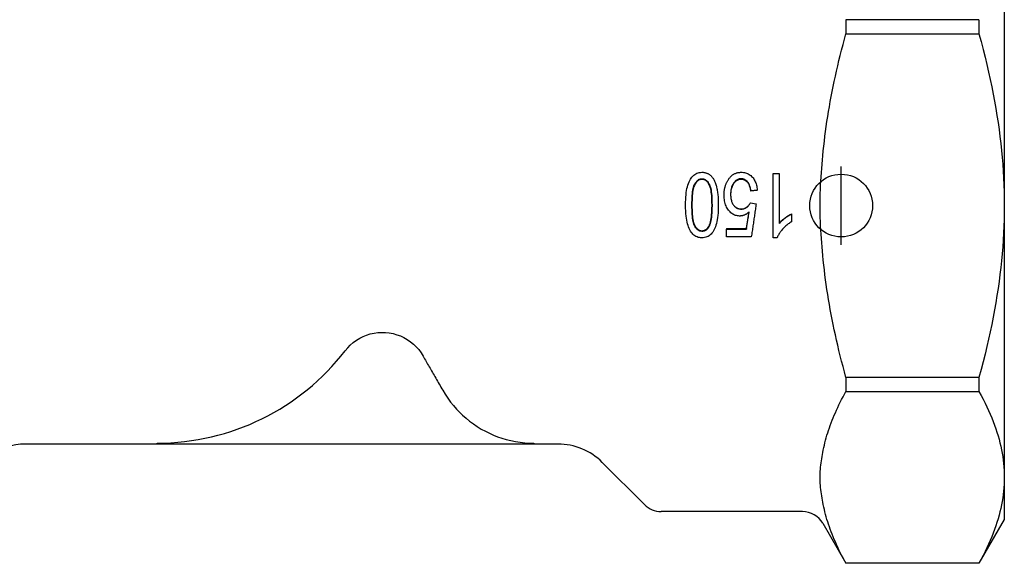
# Model space of a CAD drawing. Header units: millimetres. Extents: x 71 to 354, y -280 to 93.
# Tile 2 of 19: x 108 to 171, y -161 to -126. Entities that reach past the tile are written whole.
import ezdxf

# ---------------------------------------------------------------- set-up
doc = ezdxf.new("R2010")
doc.units = ezdxf.units.MM
doc.layers.add('Detail', color=2, linetype='Continuous')
doc.layers.add('ORIGIN', color=6, linetype='Continuous')

msp = doc.modelspace()

# ---------------------------------------------------------------- linework, layer by layer
at = {"layer": 'Detail'}
for p, q in [((170.605, -120.702), (170.605, -138.023)), ((160.51, -126.176), (160.51, -127.075)), ((168.988, -126.176), (160.51, -126.176)), ((168.988, -126.176), (168.988, -127.075)), ((160.51, -127.075), (168.988, -127.075)), ((155.865, -140.08), (155.865, -135.969)), ((155.865, -135.969), (156.258, -135.969)), ((156.258, -135.969), (156.258, -139.173)), ((154.859, -137.041), (154.447, -137.085)), ((154.859, -137.066), (154.447, -137.108)), ((154.447, -137.108), (154.447, -137.085)), ((154.859, -137.066), (154.859, -137.041)), ((154.42, -137.844), (154.788, -137.907)), ((170.605, -138.023), (170.605, -155.343)), ((157.041, -138.553), (157.041, -138.567)), ((157.041, -138.567), (157.041, -139.054)), ((151.77, -139.339), (151.77, -139.372)), ((152.889, -139.494), (154.163, -139.494)), ((152.889, -139.494), (152.889, -139.531)), ((152.889, -139.531), (154.163, -139.531)), ((152.889, -140.011), (152.889, -139.531)), ((154.163, -139.494), (154.163, -139.531)), ((154.477, -140.011), (152.889, -140.011)), ((156.118, -140.08), (155.865, -140.08)), ((160.51, -148.97), (160.51, -149.87)), ((168.988, -148.97), (160.51, -148.97)), ((168.988, -148.97), (168.988, -149.87)), ((160.51, -149.87), (168.988, -149.87)), ((116.605, -153.223), (108.205, -153.223)), ((116.605, -153.223), (116.605, -153.163)), ((140.605, -153.223), (116.605, -153.223)), ((140.605, -153.163), (140.605, -153.223)), ((142.148, -153.223), (140.605, -153.223)), ((144.976, -154.394), (147.665, -157.083)), ((170.605, -155.343), (170.605, -158.023)), ((157.739, -157.523), (148.726, -157.523)), ((170.605, -158.023), (168.988, -160.823)), ((159.038, -158.273), (160.51, -160.823)), ((160.51, -160.817), (160.51, -160.823)), ((168.988, -160.817), (160.51, -160.817)), ((168.988, -160.823), (160.51, -160.823)), ((168.988, -160.817), (168.988, -160.823))]:
    msp.add_line(p, q, dxfattribs=at)
at = {"layer": 'Detail', "flags": 128}
for points in [[(159.038, -134.85), (159.067, -134.54), (159.099, -134.23), (159.134, -133.919), (159.172, -133.607), (159.212, -133.295), (159.255, -132.982), (159.3, -132.668), (159.349, -132.352), (159.4, -132.036), (159.454, -131.719), (159.51, -131.4), (159.57, -131.079), (159.632, -130.757), (159.697, -130.433), (159.765, -130.108), (159.836, -129.78), (159.909, -129.45), (159.986, -129.119), (160.066, -128.784), (160.148, -128.448), (160.234, -128.109), (160.323, -127.767), (160.415, -127.423), (160.51, -127.075)], [(168.988, -127.075), (169.124, -127.575), (169.254, -128.068), (169.376, -128.555), (169.493, -129.036), (169.603, -129.513), (169.707, -129.984), (169.805, -130.451), (169.897, -130.914), (169.983, -131.373), (170.064, -131.829), (170.138, -132.281), (170.207, -132.731), (170.271, -133.178), (170.329, -133.623), (170.381, -134.067), (170.428, -134.508), (170.469, -134.949), (170.505, -135.388), (170.535, -135.827), (170.56, -136.265), (170.58, -136.704), (170.594, -137.143), (170.602, -137.582), (170.605, -138.023)], [(159.038, -141.195), (159.014, -140.928), (158.99, -140.66), (158.968, -140.391), (158.946, -140.12), (158.926, -139.85), (158.909, -139.581), (158.894, -139.313), (158.881, -139.048), (158.87, -138.785), (158.863, -138.526), (158.858, -138.272), (158.857, -138.023), (158.858, -137.773), (158.863, -137.519), (158.87, -137.26), (158.881, -136.997), (158.894, -136.732), (158.909, -136.464), (158.926, -136.195), (158.946, -135.925), (158.968, -135.655), (158.99, -135.385), (159.014, -135.117), (159.038, -134.85)], [(150.288, -137.988), (150.29, -137.812), (150.296, -137.644), (150.305, -137.486), (150.317, -137.336), (150.334, -137.194), (150.354, -137.062), (150.377, -136.938), (150.404, -136.823), (150.435, -136.715), (150.469, -136.614), (150.507, -136.519), (150.549, -136.43), (150.594, -136.348), (150.642, -136.272), (150.695, -136.203), (150.75, -136.14), (150.81, -136.084), (150.873, -136.035), (150.94, -135.994), (151.011, -135.96), (151.085, -135.934), (151.163, -135.915), (151.245, -135.904), (151.331, -135.9)], [(151.331, -135.9), (151.369, -135.901), (151.407, -135.903), (151.444, -135.907), (151.48, -135.912), (151.515, -135.918), (151.55, -135.926), (151.584, -135.936), (151.618, -135.947), (151.65, -135.959), (151.682, -135.973), (151.714, -135.988), (151.744, -136.005), (151.774, -136.023), (151.803, -136.043), (151.832, -136.064), (151.86, -136.087), (151.887, -136.111), (151.913, -136.136), (151.939, -136.163), (151.964, -136.192), (151.988, -136.222), (152.012, -136.253), (152.035, -136.286), (152.057, -136.32)], [(152.993, -136.395), (153.019, -136.355), (153.046, -136.316), (153.073, -136.279), (153.102, -136.244), (153.131, -136.21), (153.161, -136.179), (153.191, -136.148), (153.223, -136.12), (153.255, -136.093), (153.288, -136.069), (153.322, -136.045), (153.356, -136.024), (153.392, -136.004), (153.428, -135.986), (153.465, -135.97), (153.502, -135.955), (153.541, -135.942), (153.58, -135.931), (153.62, -135.922), (153.66, -135.914), (153.702, -135.908), (153.744, -135.904), (153.787, -135.901), (153.831, -135.9)], [(153.831, -135.9), (153.903, -135.902), (153.972, -135.909), (154.039, -135.92), (154.104, -135.935), (154.167, -135.954), (154.227, -135.978), (154.285, -136.006), (154.341, -136.038), (154.395, -136.075), (154.447, -136.116), (154.496, -136.162), (154.543, -136.211), (154.587, -136.265), (154.628, -136.321), (154.666, -136.38), (154.701, -136.442), (154.732, -136.507), (154.76, -136.574), (154.784, -136.645), (154.806, -136.718), (154.824, -136.795), (154.839, -136.874), (154.85, -136.956), (154.859, -137.041)], [(150.691, -137.988), (150.692, -137.825), (150.696, -137.67), (150.702, -137.525), (150.711, -137.39), (150.723, -137.264), (150.737, -137.147), (150.754, -137.04), (150.773, -136.942), (150.795, -136.854), (150.819, -136.775), (150.846, -136.705), (150.875, -136.645), (150.907, -136.591), (150.939, -136.543), (150.973, -136.499), (151.008, -136.459), (151.044, -136.425), (151.081, -136.394), (151.12, -136.369), (151.16, -136.348), (151.201, -136.332), (151.243, -136.32), (151.286, -136.313), (151.331, -136.311)], [(151.331, -136.354), (151.286, -136.356), (151.243, -136.363), (151.201, -136.374), (151.16, -136.39), (151.12, -136.41), (151.082, -136.435), (151.044, -136.464), (151.008, -136.498), (150.973, -136.537), (150.939, -136.58), (150.907, -136.627), (150.875, -136.679), (150.846, -136.738), (150.819, -136.806), (150.795, -136.883), (150.773, -136.969), (150.754, -137.064), (150.737, -137.169), (150.723, -137.282), (150.711, -137.405), (150.702, -137.537), (150.696, -137.678), (150.692, -137.829), (150.691, -137.988)], [(151.331, -136.311), (151.376, -136.313), (151.419, -136.32), (151.461, -136.332), (151.502, -136.348), (151.542, -136.369), (151.581, -136.394), (151.618, -136.424), (151.654, -136.459), (151.689, -136.498), (151.723, -136.542), (151.756, -136.59), (151.787, -136.643), (151.816, -136.703), (151.843, -136.773), (151.868, -136.852), (151.889, -136.94), (151.909, -137.038), (151.925, -137.145), (151.939, -137.262), (151.951, -137.388), (151.96, -137.524), (151.966, -137.669), (151.97, -137.824), (151.971, -137.988)], [(151.971, -137.988), (151.97, -137.828), (151.966, -137.677), (151.96, -137.536), (151.951, -137.404), (151.939, -137.281), (151.925, -137.167), (151.909, -137.062), (151.889, -136.967), (151.868, -136.881), (151.843, -136.804), (151.816, -136.736), (151.787, -136.677), (151.755, -136.626), (151.723, -136.579), (151.689, -136.536), (151.654, -136.498), (151.618, -136.464), (151.581, -136.435), (151.542, -136.41), (151.502, -136.39), (151.461, -136.374), (151.419, -136.363), (151.376, -136.356), (151.331, -136.354)], [(152.057, -136.32), (152.083, -136.364), (152.107, -136.411), (152.131, -136.459), (152.154, -136.51), (152.175, -136.562), (152.195, -136.617), (152.215, -136.675), (152.233, -136.734), (152.25, -136.796), (152.266, -136.86), (152.281, -136.926), (152.295, -136.994), (152.307, -137.065), (152.319, -137.138), (152.329, -137.213), (152.339, -137.29), (152.347, -137.369), (152.354, -137.451), (152.36, -137.535), (152.365, -137.621), (152.369, -137.71), (152.372, -137.8), (152.373, -137.893), (152.374, -137.988)], [(152.74, -137.36), (152.74, -137.313), (152.741, -137.268), (152.744, -137.222), (152.747, -137.178), (152.751, -137.133), (152.755, -137.09), (152.761, -137.047), (152.768, -137.004), (152.775, -136.962), (152.784, -136.92), (152.793, -136.879), (152.803, -136.839), (152.814, -136.799), (152.826, -136.76), (152.838, -136.721), (152.852, -136.682), (152.867, -136.645), (152.882, -136.607), (152.898, -136.571), (152.915, -136.535), (152.933, -136.499), (152.952, -136.464), (152.972, -136.429), (152.993, -136.395)], [(153.831, -136.311), (153.784, -136.313), (153.739, -136.319), (153.695, -136.328), (153.652, -136.342), (153.61, -136.359), (153.57, -136.38), (153.53, -136.404), (153.492, -136.433), (153.456, -136.465), (153.42, -136.502), (153.386, -136.542), (153.352, -136.585), (153.321, -136.632), (153.293, -136.682), (153.267, -136.734), (153.244, -136.788), (153.224, -136.845), (153.206, -136.904), (153.191, -136.966), (153.179, -137.031), (153.17, -137.098), (153.163, -137.167), (153.159, -137.239), (153.157, -137.313)], [(153.831, -136.354), (153.785, -136.356), (153.739, -136.361), (153.696, -136.37), (153.653, -136.383), (153.611, -136.4), (153.571, -136.42), (153.532, -136.444), (153.494, -136.472), (153.457, -136.503), (153.422, -136.538), (153.387, -136.576), (153.354, -136.619), (153.323, -136.664), (153.295, -136.712), (153.269, -136.762), (153.246, -136.815), (153.225, -136.87), (153.208, -136.927), (153.192, -136.987), (153.18, -137.049), (153.17, -137.114), (153.163, -137.181), (153.159, -137.25), (153.157, -137.322)], [(154.447, -137.085), (154.438, -137.022), (154.428, -136.961), (154.417, -136.903), (154.403, -136.848), (154.388, -136.796), (154.371, -136.746), (154.353, -136.699), (154.332, -136.655), (154.311, -136.613), (154.287, -136.574), (154.262, -136.538), (154.235, -136.504), (154.207, -136.473), (154.178, -136.445), (154.147, -136.42), (154.116, -136.397), (154.084, -136.377), (154.051, -136.359), (154.017, -136.345), (153.982, -136.333), (153.946, -136.323), (153.908, -136.316), (153.87, -136.312), (153.831, -136.311)], [(154.447, -137.108), (154.438, -137.047), (154.428, -136.988), (154.417, -136.931), (154.403, -136.878), (154.388, -136.826), (154.371, -136.778), (154.353, -136.732), (154.332, -136.689), (154.311, -136.648), (154.287, -136.61), (154.262, -136.575), (154.235, -136.542), (154.207, -136.512), (154.178, -136.485), (154.147, -136.46), (154.116, -136.438), (154.084, -136.418), (154.051, -136.401), (154.017, -136.387), (153.982, -136.375), (153.946, -136.366), (153.908, -136.359), (153.87, -136.355), (153.831, -136.354)], [(153.734, -138.688), (153.665, -138.686), (153.598, -138.678), (153.533, -138.665), (153.469, -138.647), (153.408, -138.624), (153.348, -138.595), (153.29, -138.562), (153.234, -138.523), (153.18, -138.479), (153.127, -138.43), (153.077, -138.376), (153.028, -138.316), (152.982, -138.253), (152.94, -138.187), (152.902, -138.117), (152.868, -138.045), (152.838, -137.969), (152.812, -137.891), (152.79, -137.81), (152.772, -137.726), (152.758, -137.639), (152.748, -137.549), (152.742, -137.456), (152.74, -137.36)], [(153.157, -137.313), (153.159, -137.384), (153.163, -137.452), (153.169, -137.517), (153.178, -137.58), (153.19, -137.641), (153.204, -137.699), (153.221, -137.754), (153.241, -137.807), (153.263, -137.858), (153.288, -137.906), (153.315, -137.951), (153.345, -137.994), (153.377, -138.034), (153.411, -138.071), (153.446, -138.104), (153.483, -138.133), (153.521, -138.159), (153.562, -138.182), (153.604, -138.201), (153.647, -138.217), (153.692, -138.229), (153.739, -138.238), (153.787, -138.243), (153.837, -138.245)], [(151.331, -140.08), (151.247, -140.076), (151.167, -140.065), (151.09, -140.047), (151.017, -140.021), (150.947, -139.988), (150.88, -139.947), (150.817, -139.9), (150.757, -139.846), (150.702, -139.786), (150.65, -139.719), (150.602, -139.646), (150.558, -139.566), (150.518, -139.48), (150.48, -139.387), (150.445, -139.289), (150.414, -139.184), (150.385, -139.074), (150.36, -138.957), (150.338, -138.83), (150.32, -138.69), (150.306, -138.535), (150.296, -138.367), (150.29, -138.184), (150.288, -137.988)], [(151.334, -139.665), (151.289, -139.663), (151.245, -139.656), (151.203, -139.645), (151.161, -139.629), (151.121, -139.608), (151.082, -139.582), (151.045, -139.553), (151.008, -139.518), (150.973, -139.479), (150.939, -139.435), (150.907, -139.386), (150.875, -139.333), (150.846, -139.273), (150.819, -139.204), (150.795, -139.125), (150.773, -139.036), (150.754, -138.938), (150.737, -138.831), (150.723, -138.714), (150.711, -138.588), (150.702, -138.452), (150.696, -138.307), (150.692, -138.152), (150.691, -137.988)], [(150.691, -137.989), (150.692, -138.149), (150.696, -138.3), (150.702, -138.441), (150.711, -138.574), (150.723, -138.697), (150.737, -138.811), (150.754, -138.916), (150.773, -139.011), (150.795, -139.097), (150.819, -139.174), (150.846, -139.242), (150.875, -139.301), (150.907, -139.352), (150.939, -139.4), (150.973, -139.442), (151.008, -139.481), (151.045, -139.514), (151.082, -139.543), (151.121, -139.568), (151.161, -139.588), (151.203, -139.604), (151.245, -139.615), (151.289, -139.622), (151.334, -139.624)], [(152.374, -137.988), (152.372, -138.166), (152.366, -138.335), (152.357, -138.495), (152.344, -138.645), (152.328, -138.788), (152.308, -138.921), (152.284, -139.045), (152.256, -139.16), (152.225, -139.268), (152.191, -139.369), (152.152, -139.464), (152.111, -139.552), (152.066, -139.634), (152.017, -139.71), (151.965, -139.779), (151.909, -139.841), (151.849, -139.897), (151.786, -139.946), (151.72, -139.987), (151.649, -140.02), (151.575, -140.046), (151.498, -140.065), (151.416, -140.076), (151.331, -140.08)], [(151.971, -137.988), (151.971, -138.071), (151.97, -138.152), (151.968, -138.231), (151.966, -138.307), (151.963, -138.381), (151.959, -138.453), (151.954, -138.523), (151.949, -138.591), (151.943, -138.656), (151.936, -138.719), (151.929, -138.78), (151.921, -138.839), (151.912, -138.896), (151.903, -138.95), (151.893, -139.002), (151.882, -139.052), (151.87, -139.1), (151.858, -139.146), (151.845, -139.189), (151.832, -139.23), (151.817, -139.269), (151.802, -139.306), (151.787, -139.34), (151.77, -139.372)], [(151.77, -139.339), (151.787, -139.307), (151.802, -139.273), (151.817, -139.238), (151.832, -139.2), (151.845, -139.16), (151.858, -139.117), (151.87, -139.073), (151.882, -139.027), (151.893, -138.978), (151.903, -138.927), (151.912, -138.874), (151.921, -138.819), (151.929, -138.762), (151.936, -138.702), (151.943, -138.64), (151.949, -138.577), (151.954, -138.511), (151.959, -138.443), (151.963, -138.372), (151.966, -138.3), (151.968, -138.226), (151.97, -138.149), (151.971, -138.07), (151.971, -137.989)], [(153.367, -138.023), (153.382, -138.04), (153.398, -138.057), (153.414, -138.073), (153.431, -138.089), (153.448, -138.103), (153.465, -138.117), (153.483, -138.13), (153.501, -138.143), (153.519, -138.154), (153.538, -138.165), (153.557, -138.176), (153.576, -138.185), (153.596, -138.194), (153.616, -138.201), (153.636, -138.209), (153.657, -138.215), (153.679, -138.221), (153.7, -138.225), (153.722, -138.23), (153.744, -138.233), (153.767, -138.236), (153.79, -138.238), (153.813, -138.239), (153.837, -138.239)], [(153.837, -138.245), (153.869, -138.244), (153.9, -138.241), (153.931, -138.238), (153.961, -138.232), (153.99, -138.225), (154.019, -138.217), (154.047, -138.207), (154.075, -138.195), (154.102, -138.182), (154.129, -138.167), (154.155, -138.151), (154.18, -138.134), (154.205, -138.115), (154.229, -138.095), (154.252, -138.074), (154.274, -138.052), (154.295, -138.029), (154.315, -138.006), (154.335, -137.981), (154.354, -137.956), (154.371, -137.929), (154.388, -137.902), (154.404, -137.874), (154.42, -137.844)], [(153.837, -138.239), (153.86, -138.239), (153.883, -138.237), (153.905, -138.236), (153.927, -138.233), (153.949, -138.229), (153.97, -138.225), (153.991, -138.22), (154.012, -138.214), (154.033, -138.207), (154.053, -138.2), (154.073, -138.192), (154.093, -138.183), (154.112, -138.173), (154.131, -138.163), (154.15, -138.151), (154.168, -138.139), (154.186, -138.126), (154.204, -138.113), (154.221, -138.099), (154.238, -138.085), (154.255, -138.07), (154.271, -138.055), (154.286, -138.039), (154.301, -138.023)], [(154.788, -137.907), (154.775, -137.995), (154.762, -138.082), (154.75, -138.17), (154.737, -138.258), (154.724, -138.346), (154.711, -138.434), (154.698, -138.522), (154.685, -138.609), (154.672, -138.697), (154.659, -138.785), (154.646, -138.873), (154.633, -138.96), (154.62, -139.048), (154.607, -139.136), (154.594, -139.223), (154.581, -139.311), (154.568, -139.399), (154.555, -139.486), (154.542, -139.574), (154.529, -139.661), (154.516, -139.749), (154.503, -139.836), (154.49, -139.924), (154.477, -140.011)], [(170.605, -138.023), (170.602, -138.463), (170.594, -138.902), (170.58, -139.341), (170.56, -139.78), (170.535, -140.218), (170.505, -140.657), (170.469, -141.097), (170.428, -141.537), (170.381, -141.979), (170.329, -142.422), (170.271, -142.867), (170.207, -143.314), (170.138, -143.764), (170.064, -144.216), (169.983, -144.672), (169.897, -145.131), (169.805, -145.594), (169.707, -146.061), (169.603, -146.532), (169.493, -147.009), (169.376, -147.49), (169.254, -147.977), (169.124, -148.47), (168.988, -148.97)], [(154.337, -138.432), (154.313, -138.453), (154.289, -138.473), (154.264, -138.492), (154.24, -138.51), (154.215, -138.528), (154.191, -138.544), (154.166, -138.56), (154.141, -138.575), (154.117, -138.588), (154.092, -138.601), (154.067, -138.613), (154.041, -138.624), (154.016, -138.635), (153.991, -138.644), (153.966, -138.652), (153.94, -138.66), (153.915, -138.667), (153.889, -138.672), (153.863, -138.677), (153.838, -138.681), (153.812, -138.684), (153.786, -138.687), (153.76, -138.688), (153.734, -138.688)], [(154.163, -139.531), (154.171, -139.486), (154.178, -139.44), (154.185, -139.394), (154.192, -139.348), (154.2, -139.303), (154.207, -139.257), (154.214, -139.211), (154.221, -139.165), (154.229, -139.12), (154.236, -139.074), (154.243, -139.028), (154.25, -138.982), (154.258, -138.936), (154.265, -138.891), (154.272, -138.845), (154.279, -138.799), (154.287, -138.753), (154.294, -138.707), (154.301, -138.661), (154.308, -138.616), (154.315, -138.57), (154.323, -138.524), (154.33, -138.478), (154.337, -138.432)], [(154.163, -139.494), (154.171, -139.45), (154.178, -139.406), (154.185, -139.361), (154.192, -139.317), (154.199, -139.273), (154.206, -139.229), (154.214, -139.185), (154.221, -139.141), (154.228, -139.097), (154.235, -139.052), (154.242, -139.008), (154.249, -138.964), (154.256, -138.92), (154.264, -138.876), (154.271, -138.832), (154.278, -138.787), (154.285, -138.743), (154.292, -138.699), (154.299, -138.655), (154.307, -138.611), (154.314, -138.566), (154.321, -138.522), (154.328, -138.478), (154.335, -138.434)], [(156.258, -139.144), (156.282, -139.116), (156.307, -139.088), (156.334, -139.06), (156.361, -139.032), (156.39, -139.004), (156.421, -138.976), (156.452, -138.948), (156.485, -138.92), (156.519, -138.892), (156.554, -138.864), (156.591, -138.836), (156.628, -138.807), (156.666, -138.78), (156.704, -138.753), (156.74, -138.728), (156.777, -138.704), (156.812, -138.681), (156.847, -138.659), (156.881, -138.639), (156.914, -138.619), (156.947, -138.601), (156.979, -138.584), (157.011, -138.568), (157.041, -138.553)], [(156.258, -139.173), (156.282, -139.144), (156.307, -139.115), (156.334, -139.087), (156.361, -139.058), (156.39, -139.029), (156.421, -139.001), (156.452, -138.972), (156.485, -138.943), (156.519, -138.914), (156.554, -138.885), (156.591, -138.856), (156.628, -138.828), (156.666, -138.799), (156.704, -138.772), (156.74, -138.746), (156.777, -138.721), (156.812, -138.698), (156.847, -138.676), (156.881, -138.654), (156.914, -138.634), (156.947, -138.616), (156.979, -138.598), (157.011, -138.582), (157.041, -138.567)], [(151.334, -139.624), (151.357, -139.624), (151.379, -139.622), (151.4, -139.62), (151.422, -139.616), (151.443, -139.612), (151.463, -139.607), (151.483, -139.6), (151.503, -139.593), (151.523, -139.584), (151.542, -139.575), (151.56, -139.564), (151.579, -139.553), (151.597, -139.541), (151.614, -139.527), (151.632, -139.513), (151.649, -139.497), (151.665, -139.481), (151.681, -139.464), (151.697, -139.445), (151.712, -139.426), (151.727, -139.406), (151.742, -139.384), (151.756, -139.362), (151.77, -139.339)], [(157.041, -139.054), (156.987, -139.087), (156.934, -139.122), (156.882, -139.158), (156.831, -139.195), (156.782, -139.233), (156.733, -139.272), (156.686, -139.313), (156.64, -139.354), (156.595, -139.397), (156.551, -139.441), (156.508, -139.487), (156.467, -139.533), (156.427, -139.58), (156.389, -139.627), (156.353, -139.673), (156.319, -139.719), (156.287, -139.765), (156.257, -139.811), (156.229, -139.856), (156.203, -139.901), (156.178, -139.946), (156.156, -139.991), (156.136, -140.035), (156.118, -140.08)], [(151.77, -139.372), (151.756, -139.396), (151.742, -139.419), (151.727, -139.441), (151.712, -139.462), (151.697, -139.482), (151.681, -139.501), (151.665, -139.518), (151.649, -139.535), (151.632, -139.551), (151.614, -139.566), (151.597, -139.58), (151.579, -139.592), (151.56, -139.604), (151.542, -139.615), (151.523, -139.624), (151.503, -139.633), (151.483, -139.641), (151.463, -139.647), (151.443, -139.653), (151.422, -139.657), (151.4, -139.661), (151.379, -139.663), (151.357, -139.665), (151.334, -139.665)], [(160.51, -148.97), (160.415, -148.622), (160.323, -148.278), (160.234, -147.936), (160.148, -147.597), (160.066, -147.261), (159.986, -146.927), (159.909, -146.595), (159.836, -146.265), (159.765, -145.938), (159.697, -145.612), (159.632, -145.288), (159.57, -144.966), (159.51, -144.646), (159.454, -144.327), (159.4, -144.009), (159.349, -143.693), (159.3, -143.377), (159.255, -143.063), (159.212, -142.75), (159.172, -142.438), (159.134, -142.126), (159.099, -141.815), (159.067, -141.505), (159.038, -141.195)], [(128.592, -147.271), (128.749, -147.083), (128.915, -146.915), (129.1, -146.757), (129.303, -146.61), (129.516, -146.478), (129.733, -146.367), (129.951, -146.278), (130.186, -146.207), (130.431, -146.152), (130.678, -146.116), (130.919, -146.102), (131.155, -146.109), (131.401, -146.138), (131.648, -146.186), (131.888, -146.253), (132.111, -146.335), (132.327, -146.438), (132.542, -146.563), (132.749, -146.706), (132.941, -146.861), (133.112, -147.025), (133.272, -147.206), (133.422, -147.406), (133.556, -147.619)], [(133.556, -147.619), (133.603, -147.701), (133.65, -147.784), (133.698, -147.868), (133.746, -147.952), (133.795, -148.037), (133.844, -148.123), (133.894, -148.209), (133.944, -148.297), (133.994, -148.384), (134.045, -148.473), (134.096, -148.562), (134.147, -148.652), (134.199, -148.743), (134.252, -148.835), (134.305, -148.927), (134.358, -149.02), (134.412, -149.114), (134.466, -149.209), (134.521, -149.305), (134.576, -149.401), (134.632, -149.498), (134.688, -149.597), (134.745, -149.696), (134.802, -149.795)], [(134.802, -149.795), (134.957, -150.052), (135.124, -150.302), (135.301, -150.543), (135.486, -150.773), (135.677, -150.991), (135.871, -151.195), (136.073, -151.389), (136.29, -151.58), (136.52, -151.766), (136.76, -151.944), (137.01, -152.112), (137.266, -152.267), (137.525, -152.409), (137.785, -152.537), (138.042, -152.651), (138.303, -152.753), (138.577, -152.846), (138.86, -152.93), (139.151, -153.002), (139.445, -153.061), (139.741, -153.106), (140.035, -153.138), (140.324, -153.156), (140.605, -153.163)], [(159.038, -153.757), (159.067, -153.602), (159.099, -153.447), (159.134, -153.291), (159.172, -153.135), (159.212, -152.979), (159.255, -152.823), (159.3, -152.666), (159.349, -152.508), (159.4, -152.35), (159.454, -152.191), (159.51, -152.032), (159.57, -151.871), (159.632, -151.71), (159.697, -151.548), (159.765, -151.386), (159.836, -151.222), (159.909, -151.057), (159.986, -150.891), (160.066, -150.724), (160.148, -150.556), (160.234, -150.386), (160.323, -150.215), (160.415, -150.043), (160.51, -149.87)], [(168.988, -149.87), (169.124, -150.119), (169.254, -150.366), (169.376, -150.609), (169.493, -150.85), (169.603, -151.088), (169.707, -151.324), (169.805, -151.557), (169.897, -151.789), (169.983, -152.018), (170.064, -152.246), (170.138, -152.472), (170.207, -152.697), (170.271, -152.921), (170.329, -153.143), (170.381, -153.365), (170.428, -153.586), (170.469, -153.806), (170.505, -154.026), (170.535, -154.245), (170.56, -154.465), (170.58, -154.684), (170.594, -154.903), (170.602, -155.123), (170.605, -155.343)], [(159.038, -156.929), (159.014, -156.796), (158.99, -156.662), (158.968, -156.527), (158.946, -156.392), (158.926, -156.257), (158.909, -156.122), (158.894, -155.988), (158.881, -155.856), (158.87, -155.724), (158.863, -155.595), (158.858, -155.468), (158.857, -155.343), (158.858, -155.218), (158.863, -155.091), (158.87, -154.962), (158.881, -154.83), (158.894, -154.698), (158.909, -154.564), (158.926, -154.429), (158.946, -154.294), (158.968, -154.159), (158.99, -154.024), (159.014, -153.89), (159.038, -153.757)], [(170.605, -155.343), (170.602, -155.563), (170.594, -155.783), (170.58, -156.002), (170.56, -156.222), (170.535, -156.441), (170.505, -156.66), (170.469, -156.88), (170.428, -157.1), (170.381, -157.321), (170.329, -157.543), (170.271, -157.765), (170.207, -157.989), (170.138, -158.214), (170.064, -158.44), (169.983, -158.668), (169.897, -158.897), (169.805, -159.129), (169.707, -159.362), (169.603, -159.598), (169.493, -159.836), (169.376, -160.077), (169.254, -160.32), (169.124, -160.567), (168.988, -160.817)], [(160.51, -160.817), (160.415, -160.643), (160.323, -160.471), (160.234, -160.3), (160.148, -160.13), (160.066, -159.962), (159.986, -159.795), (159.909, -159.629), (159.836, -159.464), (159.765, -159.301), (159.697, -159.138), (159.632, -158.976), (159.57, -158.815), (159.51, -158.655), (159.454, -158.495), (159.4, -158.336), (159.349, -158.178), (159.3, -158.021), (159.255, -157.863), (159.212, -157.707), (159.172, -157.551), (159.134, -157.395), (159.099, -157.239), (159.067, -157.084), (159.038, -156.929)]]:
    msp.add_lwpolyline(points, dxfattribs=at)
at = {"layer": 'Detail'}
for centre, radius, start, end in [((116.605, -138.023), 15.14, 270, 322.34947), ((108.205, -157.223), 4, 90, 125.0968), ((142.148, -157.223), 4, 45, 90), ((148.726, -156.023), 1.5, 225, 270), ((157.739, -159.023), 1.5, 30, 90)]:
    msp.add_arc(centre, radius, start, end, dxfattribs=at)
at = {"layer": 'ORIGIN'}
msp.add_line((160.205, -140.523), (160.205, -135.523), dxfattribs=at)
msp.add_circle((160.205, -138.023), 2, dxfattribs=at)

doc.saveas('drawing.dxf')
